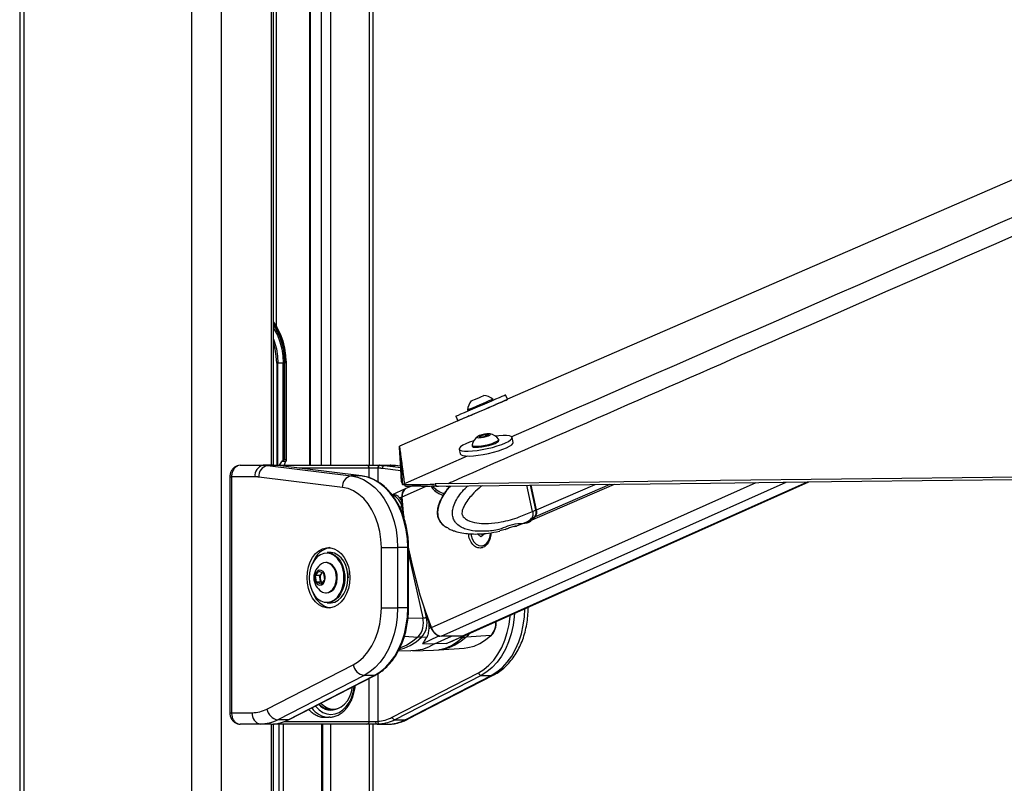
# Paper-space layout 'In Ground Anchor' of a CAD drawing. Header units: millimetres. Extents: x 38476 to 443956, y 10848 to 406945.
# Tile 52 of 71: x 292355 to 309466, y 146284 to 159557. Entities that reach past the tile are written whole.
import ezdxf

# ---------------------------------------------------------------- set-up
doc = ezdxf.new("R2010")
doc.units = ezdxf.units.MM

psp = doc.layouts.new('In Ground Anchor')

# ---------------------------------------------------------------- linework, layer by layer
at = {"color": 7, "linetype": 'Continuous', "lineweight": 25, "ltscale": 50}
for p, q in [((292355.4, 185584.5), (292355.4, 41884.5)), ((296765.6, 151811.2), (296765.6, 181084.5)), ((298500.6, 151811.2), (298500.6, 167925.6)), ((297394.3, 165452), (297394.3, 151811.2)), ((296843.6, 153584.5), (296821.6, 153584.5)), ((296933.8, 153584.5), (296843.6, 153584.5)), ((296931.5, 153535.1), (296931.5, 151893.3)), ((296959.9, 153584.5), (296933.8, 153584.5)), ((296934.7, 151896.1), (296934.7, 153563.1)), ((296959.9, 153563), (296959.9, 153584.5)), ((296959.9, 151909.5), (296959.9, 153563)), ((296983, 153584.5), (296983, 151909.5)), ((296990.4, 153584.5), (296989.5, 153619.9)), ((296990.4, 151902.2), (296990.4, 153584.5)), ((300829.6, 152960.6), (300797.7, 153035.3)), ((300583.7, 152944.3), (300576.4, 152961.3)), ((299933.4, 152665.6), (299967.4, 152586.2)), ((300139.7, 152774.5), (300147, 152757.5)), ((299967.4, 152586.2), (298954.3, 152146.3)), ((300340.6, 152304.2), (300367.3, 152326.9)), ((300396.9, 152302.3), (300340.6, 152304.2)), ((300367.3, 152326.9), (300450.3, 152347.8)), ((300372.5, 152303.1), (300367.3, 152326.9)), ((300479.8, 152323.1), (300396.9, 152302.3)), ((300450.3, 152347.8), (300506.5, 152345.9)), ((300456.9, 152317.4), (300450.3, 152347.8)), ((300506.5, 152345.9), (300479.8, 152323.1)), ((300929.6, 152209.5), (300911.4, 152293.2)), ((300216.1, 152161.3), (300220, 152143.2)), ((300684.2, 152243.9), (300680.3, 152262)), ((299992.8, 152093.9), (300010.9, 152010.2)), ((300230.7, 151976.1), (300231.1, 151974.2)), ((300743.8, 152087), (300743.7, 152087.4)), ((296189.2, 151811.2), (296586.1, 151811.2)), ((296762.8, 151811.2), (296586.1, 151811.2)), ((296663.1, 151806.4), (298115.9, 151626.7)), ((296839.9, 151806.4), (296663.1, 151806.4)), ((296762.8, 151811.2), (296768.5, 151811.2)), ((296768.5, 151811.2), (298389, 151811.2)), ((298292.7, 151626.7), (296839.9, 151806.4)), ((296839.9, 151806.4), (296842.9, 151806.2)), ((298295.7, 151626.5), (296842.9, 151806.2)), ((296931.5, 151893.3), (296913.7, 151878.5)), ((296978.9, 151878.5), (296913.7, 151878.5)), ((296959.9, 151909.5), (296983, 151909.5)), ((296978.9, 151878.5), (296983.6, 151885.4)), ((298389, 151811.2), (298612.3, 151811.2)), ((298612.3, 151811.2), (298619, 151811.2)), ((298619, 151811.2), (298795.8, 151811.2)), ((298696, 151806.4), (298872.8, 151806.4)), ((298975.5, 151794.5), (298885, 151805.7)), ((296007.3, 151611.2), (296007.3, 147511.2)), ((296036.6, 151611.2), (296036.6, 147511.2)), ((296444.6, 151611.2), (296036.6, 151611.2)), ((297962.2, 151427.4), (296509.4, 151607.2)), ((298292.7, 151626.7), (298115.9, 151626.7)), ((298292.7, 151626.7), (298295.7, 151626.5)), ((298576.9, 151761.2), (298428.1, 151761.2)), ((298583.6, 151761.2), (298576.9, 151761.2)), ((298990.4, 151525.5), (299010.2, 151479.4)), ((299010.2, 151479.4), (299010, 151480.1)), ((299043.4, 151485.4), (299040.3, 151494.1)), ((299060.4, 151445.9), (299043.4, 151485.4)), ((299153, 151445.7), (299067.4, 151407.5)), ((299805.3, 151496.2), (299574.1, 151486.9)), ((299574.1, 151486.9), (299591.1, 151447.4)), ((299591.1, 151447.4), (299634, 151448.2)), ((300080.1, 148849), (306067.2, 151523.4)), ((301269.7, 151010.8), (301170.9, 151466.2)), ((301220.6, 150848.8), (302692.5, 151484)), ((301331.3, 151038.5), (301238.3, 151467)), ((301337.4, 151039.7), (301244.7, 151467)), ((298874.1, 151300), (298825.4, 151298.8)), ((299054.5, 151401.6), (298828.8, 151298.9)), ((298955.9, 151243.6), (298996.6, 151262.1)), ((299058, 151402.6), (299057, 151402.5)), ((299009.8, 151087.9), (298994.9, 151087.8)), ((301307.3, 150917.5), (301253, 150894)), ((301269.7, 151010.8), (301269.8, 151010.6)), ((301269.8, 151010.6), (301327.2, 151035.4)), ((300965, 150753.8), (300860.8, 150722.8)), ((300950.9, 150749.7), (300986.1, 150755.6)), ((300975.4, 150752.6), (301156, 150821)), ((300987, 150756.4), (300986.1, 150755.6)), ((301153, 150819.7), (301210.4, 150844.5)), ((301253, 150894), (301249.6, 150892.4)), ((299793.8, 150721.8), (299779.1, 150729.9)), ((300368.3, 150568.7), (300315.6, 150612.9)), ((300382.8, 150612.9), (300315.6, 150612.9)), ((300421.7, 150611.2), (300368.3, 150568.7)), ((300382.8, 150612.9), (300382.9, 150622.6)), ((300402.8, 150596.2), (300382.8, 150612.9)), ((300421.8, 150626), (300421.7, 150611.2)), ((300791.7, 150697.7), (300696.7, 150672.5)), ((300369, 150411.6), (300378.5, 150411.6)), ((297752.5, 150294.7), (297695.9, 150294.7)), ((298639.9, 150381.4), (298922.8, 150381.4)), ((298639.9, 149332.9), (298639.9, 150381.4)), ((298922.8, 150381.4), (298922.8, 149332.9)), ((299099.5, 150381.4), (298922.8, 150381.4)), ((299099.5, 149332.9), (299099.5, 150381.4)), ((299114.2, 149332.9), (299114.2, 150381.4)), ((297688.9, 150119.7), (297675.4, 150119.7)), ((297494.6, 149893.3), (297555.5, 149970.2)), ((297511.3, 149780.3), (297494.6, 149893.3)), ((297568.2, 149893.3), (297494.6, 149893.3)), ((297555.5, 149970.2), (297633.1, 149934.1)), ((297568.2, 149893.3), (297598.6, 149931.8)), ((297576.5, 149836.8), (297568.2, 149893.3)), ((297598.6, 149931.8), (297609.3, 149945.2)), ((297633.1, 149934.1), (297649.7, 149821)), ((297588.8, 149744.1), (297511.3, 149780.3)), ((297584.8, 149780.3), (297511.3, 149780.3)), ((297584.8, 149780.3), (297576.5, 149836.8)), ((297608.6, 149769.2), (297584.8, 149780.3)), ((297649.7, 149821), (297588.8, 149744.1)), ((297675.4, 149594.7), (297688.9, 149594.7)), ((297695.9, 149419.7), (297752.5, 149419.7)), ((298639.9, 149332.9), (298922.8, 149332.9)), ((299099.5, 149332.9), (298922.8, 149332.9)), ((301191, 149332.9), (301191, 149345.3)), ((299439.6, 149163.5), (299424.7, 149163.4)), ((299463.5, 148971.2), (299504.1, 148989.7)), ((299427.9, 148820.5), (299339.5, 148822.3)), ((299358, 148713.6), (299565.5, 148708.8)), ((299565.5, 148708.8), (299861.3, 148840.9)), ((299770.4, 148713.6), (299565.5, 148708.8)), ((299644.7, 148844.4), (299654.7, 148844.2)), ((300041.2, 148840.9), (299681.5, 148840.9)), ((299794.3, 148723.6), (300075.9, 148847.2)), ((300068.6, 148844.4), (300066.9, 148844.3)), ((300068.6, 148844.4), (300075.9, 148847.2)), ((300545.4, 148852.1), (300116.1, 148824.8)), ((298939, 148593.4), (299152.4, 148588.1)), ((299186, 148588.1), (299544, 148597)), ((299544.4, 148598.2), (299639.2, 148603.3)), ((299638.9, 148601.7), (300079.8, 148634.4)), ((296652, 147574.5), (298151.4, 148346.3)), ((298827.3, 147433.5), (300326.7, 148205.3)), ((298341.2, 148158.3), (296841.8, 147386.6)), ((297018.6, 147386.6), (298518, 148158.3)), ((297029.4, 147389.1), (298528.7, 148160.8)), ((298518, 148158.3), (298341.2, 148158.3)), ((300374.1, 148158.3), (298874.8, 147386.6)), ((299051.5, 147386.6), (300550.9, 148158.3)), ((299094.7, 147396.7), (300594, 148168.4)), ((300374.1, 148158.3), (300550.9, 148158.3)), ((296036.6, 147511.2), (296398.1, 147511.2)), ((297752.8, 147573.7), (297804.1, 147573.7)), ((297018.6, 147386.6), (296841.8, 147386.6)), ((297659, 147431.2), (297729.8, 147431.2)), ((297743.1, 147431.4), (297729.8, 147431.2)), ((298428.1, 147361.2), (298545.2, 147361.2)), ((298545.2, 147361.2), (298576.9, 147362.5)), ((298874.8, 147386.6), (299051.5, 147386.6)), ((296539.5, 147311.2), (296189.2, 147311.2)), ((296724, 147311.2), (296539.5, 147311.2)), ((296724, 147311.2), (296757.8, 147312.5)), ((296765.6, 134531.8), (296765.6, 147311.2)), ((298389, 147311.2), (296768.5, 147311.2)), ((297621.6, 134850.1), (297621.6, 147311.2)), ((298564.7, 147311.2), (298389, 147311.2)), ((298500.6, 134687.8), (298500.6, 147311.2)), ((298613.9, 147312.5), (298564.7, 147311.2)), ((298564.7, 147311.2), (298749.2, 147311.2))]:
    psp.add_line(p, q, dxfattribs=at)
at = {"color": 8, "linetype": 'Continuous', "lineweight": 25, "ltscale": 50}
for p, q in [((292424.8, 185584.5), (292424.8, 41884.5)), ((295342.3, 185584.5), (295342.3, 41884.5)), ((295855.3, 185584.5), (295855.3, 41884.5)), ((296731, 151811.2), (296731, 181084.5)), ((298430.2, 167722.8), (298430.2, 151811.2)), ((297753.8, 165708.5), (297753.8, 151811.2)), ((297405, 165459.6), (297405, 151811.2)), ((297599.5, 151811.2), (297599.5, 165598.4)), ((296812.9, 165284.5), (296812.9, 154228.7)), ((296821.6, 153584.5), (296821.6, 151811.2)), ((296843.6, 151811.2), (296843.6, 153584.5)), ((296983, 153584.5), (296990.4, 153584.5)), ((296769.7, 151811.1), (296768.5, 151811.2)), ((298696, 151806.4), (298976.8, 151771.7)), ((298975.6, 151793.7), (298872.8, 151806.4)), ((298885, 151805.7), (298872.8, 151806.4)), ((296007.3, 151611.2), (296036.6, 151611.2)), ((298428.1, 151761.2), (297207.1, 151761.2)), ((298428.1, 151594.6), (298428.1, 151761.2)), ((298576.9, 151761.2), (298576.9, 151524.7)), ((298979.9, 151716.7), (298657.6, 151756.6)), ((299001.8, 151264.4), (299407.8, 151445.8)), ((299010, 151480.1), (299040.9, 151493.6)), ((299509.4, 148992.1), (305152.3, 151512.7)), ((299681.5, 148840.9), (305676.4, 151518.9)), ((299769, 151449.8), (299821.8, 151436.7)), ((300041.2, 148840.9), (306045.8, 151523.2)), ((301327.2, 151035.4), (301233.6, 151466.9)), ((301317.5, 150921.9), (302618.1, 151483.1)), ((301337.4, 151039.7), (302357.8, 151480)), ((299032.9, 151383.8), (299035.4, 151383.9)), ((299033.8, 150913.5), (298994.9, 151087.8)), ((299099.5, 150381.4), (299114.2, 150381.4)), ((299114.2, 150267.4), (299361, 149162.5)), ((298001.7, 149923.2), (298003.4, 149905.1)), ((299099.5, 149332.9), (299114.2, 149332.9)), ((299424.7, 149163.4), (299384.6, 149343)), ((301191, 149332.9), (301163.4, 149332.9)), ((299105.3, 149157), (299361, 149162.5)), ((299039.9, 148839), (299276.7, 148824.8)), ((300017.3, 148821.5), (300055.6, 148822.3)), ((300055.6, 148822.3), (300080.2, 148849.2)), ((298576.9, 148188), (298576.9, 147362.5)), ((298428.1, 147361.2), (298428.1, 148109)), ((296007.3, 147511.2), (296036.6, 147511.2)), ((296963.8, 147361.2), (298428.1, 147361.2)), ((296731, 134471.5), (296731, 147311.2)), ((296863.6, 134670.2), (296863.6, 147311.2)), ((296933.4, 147311.2), (296933.4, 134743.8)), ((297607, 134855.9), (297607, 147311.2)), ((297753.8, 147311.2), (297753.8, 134776.6)), ((298430.2, 147311.2), (298430.2, 134696.6))]:
    psp.add_line(p, q, dxfattribs=at)
at = {"color": 7, "linetype": 'Continuous', "lineweight": 25, "ltscale": 50, "flags": 128}
for points in [[(355895.6, 176868.8), (351517.4, 174967.9), (333994.3, 167359.8), (312649.9, 158092.6), (300829.6, 152960.6)], [(296765.6, 154298.3), (296828.2, 154203.2), (296882.7, 154093.9), (296926.3, 153975.1), (296957.9, 153849), (296977.2, 153718), (296983.2, 153620.6)], [(296765.6, 154194.2), (296778.4, 154173.9), (296832.8, 154071.1), (296876.3, 153958.4), (296908.1, 153838.1), (296927.4, 153712.6), (296933.8, 153584.5)], [(299933.4, 152665.6), (299934.5, 152666.1), (299948.8, 152672.3), (299979.1, 152685.4), (300024.2, 152704.8), (300082.5, 152729.8), (300151.6, 152759.5), (300228.9, 152792.6), (300311.6, 152828), (300396.2, 152864.2), (300479.7, 152899.9), (300558.9, 152933.7), (300630.5, 152964.3), (300692, 152990.5), (300741, 153011.3), (300775.5, 153026), (300794.3, 153033.9), (300797.7, 153035.3)], [(300202.3, 152930.2), (300207.5, 152932.4), (300228.2, 152941.4), (300261.6, 152955.7), (300302.6, 152973.2), (300344.9, 152991.3), (300382.1, 153007.2), (300408.6, 153018.5), (300420.3, 153023.4), (300420.6, 153023.5)], [(300166.6, 152669.6), (300134.9, 152656.1), (300073.4, 152629.9), (300024.5, 152609.1), (299990, 152594.4), (299971.2, 152586.5), (299968.9, 152585.7), (299983.2, 152591.9), (300013.5, 152605), (300058.6, 152624.4), (300116.9, 152649.4), (300186, 152679), (300263.4, 152712.2), (300346, 152747.5), (300430.6, 152783.7), (300514.1, 152819.4), (300593.3, 152853.2), (300664.9, 152883.8), (300726.4, 152910), (300775.4, 152930.9), (300809.9, 152945.5), (300828.7, 152953.4), (300831, 152954.3), (300816.7, 152948.1), (300786.4, 152935), (300741.3, 152915.6), (300683, 152890.6), (300624.7, 152865.6)], [(300139.7, 152774.5), (300143.7, 152776.3), (300162.9, 152784.5), (300196.5, 152799), (300242.1, 152818.6), (300296.4, 152841.8), (300355.2, 152867), (300414.2, 152892.2), (300469, 152915.6), (300515.7, 152935.5), (300550.6, 152950.4), (300571.2, 152959.2), (300576.4, 152961.3)], [(300182, 152676.8), (300183.6, 152677.5), (300199.7, 152684.4), (300230.6, 152697.7), (300274, 152716.4), (300326.8, 152739), (300385, 152763.9), (300444.4, 152789.3), (300500.4, 152813.2), (300549, 152834), (300586.5, 152849.9), (300610.2, 152860), (300618.3, 152863.4)], [(300054.1, 152160.2), (300016.8, 152134.9), (299996.3, 152111.9), (299993.3, 152092), (300007.9, 152075.9), (300039.6, 152064.5), (300087.2, 152057.9), (300148.8, 152056.6), (300222, 152060.5), (300304.1, 152069.6), (300391.8, 152083.4), (300481.9, 152101.4), (300570.8, 152123), (300655.2, 152147.3), (300731.8, 152173.4), (300797.6, 152200.2), (300850.1, 152226.8), (300887.4, 152252.1), (300907.9, 152275.2), (300910.9, 152295.1), (300896.3, 152311.1), (300864.6, 152322.6), (300817, 152329.1), (300755.5, 152330.4), (300682.2, 152326.5), (300618.7, 152319.9)], [(300336.7, 152290.5), (300372.9, 152292.1), (300416.7, 152298.8), (300461.6, 152309.4), (300500.7, 152322.4), (300528.1, 152335.9), (300539.5, 152347.6), (300533.3, 152356), (300510.4, 152359.6), (300474.3, 152357.9), (300430.4, 152351.3), (300385.5, 152340.7), (300346.4, 152327.6), (300319.1, 152314.2), (300307.6, 152302.5), (300313.8, 152294.1), (300336.7, 152290.5)], [(298954.3, 152146.3), (298954.9, 152141.5), (298957.6, 152122.2), (298960.2, 152102.8), (298962.8, 152083.5), (298968, 152045), (298970.6, 152025.7), (298973.2, 152006.4), (298975.8, 151987.2), (298978.4, 151968), (298980.9, 151948.7), (298983.5, 151929.5), (298986, 151910.4), (298988.6, 151891.2), (298991.1, 151872), (298993.7, 151852.9), (298996.2, 151833.7), (298998.7, 151814.6), (299001.2, 151795.5), (299003.7, 151776.4), (299006.2, 151757.3), (299008.7, 151738.3), (299011.2, 151719.2), (299016.2, 151681.1), (299018.7, 151662.1), (299021.1, 151643.1), (299023.6, 151624.1), (299026, 151605.1), (299028.5, 151586.1), (299030.9, 151567.1), (299033.4, 151548.1), (299035.8, 151529.2), (299038.1, 151511.6), (299040.3, 151494.1)], [(298990.4, 151525.5), (298990.2, 151530.1), (298989.2, 151548.4), (298988.2, 151566.7), (298987.2, 151585), (298986.2, 151603.3), (298985.2, 151621.7), (298984.2, 151640), (298983.2, 151658.4), (298982.2, 151676.7), (298981.2, 151695.1), (298980.1, 151713.5), (298979.1, 151731.9), (298978.1, 151750.3), (298977, 151768.7), (298976, 151787.2), (298974.9, 151805.6), (298973.8, 151824.1), (298972.8, 151842.5), (298971.7, 151861), (298970.6, 151879.5), (298969.5, 151898), (298968.4, 151916.6), (298967.3, 151935.1), (298965.1, 151972.2), (298964, 151990.8), (298962.8, 152009.4), (298961.7, 152028), (298960.5, 152046.6), (298959.4, 152065.3), (298958.2, 152083.9), (298957, 152102.6), (298955.9, 152121.3), (298954.3, 152146.3)], [(300010.9, 152010.2), (300011.5, 152008.3), (300026.1, 151992.3), (300057.8, 151980.8), (300105.3, 151974.2), (300166.9, 151972.9), (300240.1, 151976.8), (300322.2, 151985.9), (300410, 151999.7), (300500.1, 152017.7), (300589, 152039.3), (300673.4, 152063.6), (300749.9, 152089.7), (300815.8, 152116.5), (300868.3, 152143.1), (300905.6, 152168.4), (300926.1, 152191.5), (300929.6, 152209.5)], [(300248.2, 152239.5), (300172.4, 152213.7), (300106.6, 152186.8), (300054.1, 152160.2)], [(300216.3, 152166.6), (300219.6, 152155.4), (300239.3, 152146.6), (300274.5, 152142.6)], [(300220, 152143.2), (300223.5, 152137.2), (300243.2, 152128.4), (300278.4, 152124.4)], [(300274.5, 152142.6), (300322.5, 152143.8), (300379.9, 152150), (300442.4, 152160.7), (300505.2, 152175.3), (300563.9, 152192.6), (300614, 152211.2), (300651.7, 152229.9), (300674.4, 152247.3), (300680.3, 152262), (300677.9, 152266.8)], [(300278.4, 152124.4), (300326.5, 152125.6), (300383.9, 152131.8), (300446.3, 152142.6), (300509.2, 152157.1), (300567.8, 152174.4), (300617.9, 152193), (300655.7, 152211.8), (300678.3, 152229.1), (300684.2, 152243.8), (300684.2, 152243.9)], [(296586.1, 151811.2), (296595.7, 151811.1), (296605.3, 151810.9), (296615, 151810.5), (296624.6, 151810), (296634.3, 151809.3), (296643.9, 151808.5), (296653.5, 151807.5), (296663.1, 151806.4)], [(296839.9, 151806.4), (296830.3, 151807.5), (296820.7, 151808.5), (296811, 151809.3), (296801.4, 151810), (296791.8, 151810.5), (296782.1, 151810.9), (296772.5, 151811.1), (296762.8, 151811.2)], [(298619, 151811.2), (298628.6, 151811.1), (298638.3, 151810.9), (298647.9, 151810.5), (298657.6, 151810), (298667.2, 151809.3), (298676.8, 151808.5), (298686.4, 151807.5), (298696, 151806.4)], [(298872.8, 151806.4), (298863.2, 151807.5), (298853.6, 151808.5), (298844, 151809.3), (298834.3, 151810), (298824.7, 151810.5), (298815.1, 151810.9), (298805.4, 151811.1), (298795.8, 151811.2)], [(299010, 151480.1), (299009.8, 151484.7), (299008.8, 151503), (299007.8, 151521.3), (299006.9, 151539.6), (299005.9, 151558), (299004.9, 151576.3), (299003.9, 151594.6), (299002.9, 151613), (299001.9, 151631.4), (299000.9, 151649.8), (298999.9, 151668.1), (298998.8, 151686.5), (298997.8, 151705), (298996.8, 151723.4), (298995.7, 151741.8), (298994.7, 151760.3), (298993.6, 151778.7), (298992.6, 151797.2), (298991.5, 151815.7), (298990.4, 151834.2), (298989.3, 151852.7), (298988.3, 151871.3), (298987.2, 151889.8), (298986.1, 151908.4), (298985.8, 151911.8)], [(299634, 151448.2), (300159.2, 151454.3), (302260.4, 151478.9), (304361.6, 151503.5), (306462.8, 151528.1), (308563.9, 151552.7), (310665.1, 151577.3), (312766.3, 151601.9), (314867.4, 151626.5), (316968.6, 151651.1), (319069.8, 151675.8), (321171, 151700.4), (323272.1, 151725.1), (325373.3, 151749.8), (327474.5, 151774.5), (329575.6, 151799.2), (331676.8, 151823.9), (335879.1, 151873.4)], [(299805.3, 151496.2), (300330.6, 151502.4), (302431.8, 151526.9), (304533, 151551.5), (306634.1, 151576.1), (308735.3, 151600.7), (310836.5, 151625.3), (312937.6, 151649.9), (315038.8, 151674.5), (317140, 151699.1), (319241.1, 151723.8), (321342.3, 151748.4), (323443.5, 151773.1), (325544.7, 151797.8), (327645.8, 151822.5), (329747, 151847.2), (331848.2, 151871.9), (333949.3, 151896.6)], [(296509.4, 151607.2), (296501.3, 151608.1), (296493.2, 151608.9), (296485.1, 151609.6), (296477, 151610.2), (296468.9, 151610.6), (296460.8, 151610.9), (296452.7, 151611.1), (296444.6, 151611.2)], [(298115.9, 151626.7), (298223.9, 151603.7), (298329.1, 151562.1), (298429.8, 151502.5), (298524.6, 151425.8), (298611.9, 151333.1), (298690.5, 151225.9), (298759.2, 151105.8), (298816.9, 150974.7), (298862.7, 150834.5), (298895.9, 150687.3), (298916, 150535.6), (298922.8, 150381.4)], [(299099.5, 150381.4), (299092.8, 150535.6), (299072.7, 150687.3), (299039.4, 150834.5), (298993.6, 150974.7), (298936, 151105.8), (298867.3, 151225.9), (298788.7, 151333.1), (298701.4, 151425.8), (298606.6, 151502.5), (298505.8, 151562.1), (298400.7, 151603.7), (298292.7, 151626.7)], [(298657.6, 151756.6), (298648.4, 151757.7), (298639.1, 151758.6), (298629.9, 151759.4), (298620.7, 151760), (298611.4, 151760.5), (298602.2, 151760.9), (298592.9, 151761.1), (298583.6, 151761.2)], [(298639.9, 150381.4), (298633.2, 150522.6), (298613.1, 150661.2), (298580, 150794.7), (298534.5, 150920.8), (298477.4, 151037), (298409.8, 151141.3), (298332.9, 151231.9), (298248.1, 151306.9), (298156.9, 151365.2), (298061, 151405.6), (297962.2, 151427.4)], [(299009.8, 151087.9), (299007.9, 151109.7), (299006.1, 151131.5), (299004.3, 151153.3), (299002.6, 151175.1), (299001, 151196.9), (298999.5, 151218.6), (298998, 151240.3), (298996.6, 151262.1)], [(299038.1, 150877.5), (299026.1, 150983.1), (299001.8, 151264.4)], [(300198.6, 150618.4), (300202.5, 150592.4), (300220.7, 150531.2), (300249.9, 150479.2), (300287.9, 150440.3), (300331.9, 150417.3), (300378.7, 150412), (300424.8, 150424.7), (300466.7, 150454.6), (300501.4, 150499.3), (300526.3, 150555.6), (300539.5, 150619.3), (300541, 150639.4)], [(299509.4, 148992.1), (299407.9, 149273.4), (299316.9, 149557), (299236.6, 149842.3), (299167.2, 150128.2), (299108.9, 150414.2), (299107.4, 150422.3)], [(297349.4, 149857.2), (297355.8, 149953.6), (297374.5, 150046.8), (297405, 150133.5), (297446.3, 150210.9), (297497, 150276.1), (297555.2, 150327.1), (297619.1, 150362.1), (297686.4, 150379.9), (297754.9, 150379.9), (297822.3, 150362.1), (297886.1, 150327.1), (297944.4, 150276.1), (297995, 150210.9), (298036.3, 150133.5), (298066.8, 150046.8), (298085.6, 149953.6), (298091.9, 149857.2), (298085.6, 149760.7), (298066.8, 149667.5), (298036.3, 149580.8), (297995, 149503.5), (297944.4, 149438.2), (297886.1, 149387.2), (297822.3, 149352.2), (297754.9, 149334.4), (297686.4, 149334.4), (297619.1, 149352.2), (297555.2, 149387.2), (297497, 149438.2), (297446.3, 149503.5), (297405, 149580.8), (297374.5, 149667.5), (297355.8, 149760.7), (297349.4, 149857.2)], [(297878.5, 150190.1), (297871.9, 150197.4), (297819.7, 150242.5), (297762.2, 150271.9), (297701.6, 150284.3), (297640.6, 150279.2), (297581.5, 150256.8), (297526.8, 150218.1), (297478.8, 150164.5), (297439.3, 150098.4), (297410.1, 150022.5), (297392.3, 149939.7), (297386.6, 149853.6), (297393.3, 149767.6), (297412.1, 149685.3), (297442.2, 149610), (297482.4, 149544.9), (297531.1, 149492.5), (297586.2, 149455.1), (297645.6, 149434.1), (297706.7, 149430.4), (297767.1, 149444.2), (297824.2, 149475), (297875.9, 149521.3), (297919.9, 149581.4), (297954.4, 149652.8), (297978, 149732.6), (297987.1, 149787.6)], [(297695.9, 150294.7), (297709, 150294.3), (297771, 150281.6), (297829.8, 150251.6), (297883.2, 150205.4), (297929, 150144.9), (297965.1, 150072.7), (297990.3, 149991.6), (298001.7, 149923.2)], [(298060, 149905.1), (298046.9, 149991.6), (298021.7, 150072.7), (297985.5, 150144.9), (297939.8, 150205.4), (297886.4, 150251.6), (297827.5, 150281.6), (297765.6, 150294.3), (297752.5, 150294.7)], [(297857.1, 149910.7), (297841.1, 149975.4), (297813.9, 150032), (297777.1, 150076.7), (297733.5, 150106.5), (297685.9, 150119.3), (297637.6, 150114.2), (297601.9, 150098.2)], [(297870.6, 149910.7), (297854.6, 149975.4), (297827.3, 150032), (297790.6, 150076.7), (297746.9, 150106.5), (297699.3, 150119.3), (297688.9, 150119.7)], [(297663, 149883.9), (297650.1, 149928.5), (297626.6, 149963.5), (297595.7, 149984.1), (297561.7, 149987.6), (297529.1, 149973.4), (297502.3, 149943.6), (297485, 149902.1), (297479.4, 149854.5), (297486.3, 149807.2), (297504.9, 149766.8), (297532.5, 149738.5), (297565.5, 149726.3), (297599.4, 149731.7), (297629.6, 149754.1), (297652.1, 149790.4), (297663.7, 149835.7), (297663, 149883.9)], [(297611.1, 149944.3), (297605.9, 149939.8), (297598.6, 149931.8)], [(297601.9, 149616.1), (297617.3, 149607.9), (297665, 149595.1), (297713.3, 149600.2), (297759, 149622.8), (297799.1, 149661.4), (297830.7, 149713.3), (297851.7, 149775), (297860.7, 149842.4), (297857.1, 149910.7)], [(297688.9, 149594.7), (297726.7, 149600.2), (297772.5, 149622.8), (297812.5, 149661.4), (297844.1, 149713.3), (297865.2, 149775), (297874.2, 149842.4), (297870.6, 149910.7)], [(298003.4, 149905.1), (298003.9, 149816.6), (297991.9, 149729.7), (297967.7, 149648.1), (297932.3, 149575), (297887.3, 149513.5), (297834.5, 149466), (297776, 149434.6), (297714.2, 149420.4), (297695.9, 149419.7)], [(297752.5, 149419.7), (297770.7, 149420.4), (297832.5, 149434.6), (297891.1, 149466), (297943.9, 149513.5), (297988.9, 149575), (298024.2, 149648.1), (298048.4, 149729.7), (298060.5, 149816.6), (298060, 149905.1)], [(298051.8, 149966.6), (298060, 149904), (298061.9, 149857.2)], [(298151.4, 148346.3), (298243.5, 148403.9), (298329.2, 148478.7), (298407, 148569.2), (298475.4, 148673.7), (298533.1, 148790.4), (298579.2, 148917), (298612.7, 149051.3), (298633.1, 149190.8), (298639.9, 149332.9)], [(298922.8, 149332.9), (298916.2, 149180.6), (298896.5, 149030.5), (298864, 148885), (298819.3, 148746.1), (298762.9, 148616), (298695.7, 148496.5), (298618.8, 148389.5), (298533.1, 148296.6), (298440.1, 148219.2), (298341.2, 148158.3)], [(298518, 148158.3), (298616.9, 148219.2), (298709.9, 148296.6), (298795.5, 148389.5), (298872.5, 148496.5), (298939.7, 148616), (298996.1, 148746.1), (299040.8, 148885), (299073.3, 149030.5), (299092.9, 149180.6), (299099.5, 149332.9)], [(299361, 149162.5), (299369, 149162.6), (299377.1, 149162.8), (299385.1, 149162.9), (299393.1, 149163.1), (299401, 149163.2), (299408.9, 149163.3), (299416.8, 149163.3), (299424.7, 149163.4)], [(299504.1, 148989.7), (299495.8, 149011.4), (299487.6, 149033), (299479.5, 149054.7), (299471.4, 149076.5), (299463.3, 149098.2), (299455.4, 149120), (299447.5, 149141.7), (299439.6, 149163.5)], [(299565.5, 148708.8), (299461, 148652), (299352.5, 148612.9), (299241.5, 148591.8), (299152.4, 148588.1)], [(299339.5, 148822.3), (299331.7, 148822.4), (299323.9, 148822.7), (299316.1, 148822.9), (299308.2, 148823.2), (299300.4, 148823.5), (299292.5, 148823.9), (299284.6, 148824.3), (299276.7, 148824.8)], [(300080.1, 148849), (300064.5, 148843.7), (300041.2, 148840.9)], [(300055.6, 148822.3), (300063.3, 148822.4), (300070.9, 148822.7), (300078.5, 148822.9), (300086, 148823.2), (300093.6, 148823.5), (300101.1, 148823.9), (300108.6, 148824.3), (300116.1, 148824.8)], [(300079.8, 148634.4), (300145.5, 148642.6), (300251.3, 148670), (300354.1, 148714.5), (300452.6, 148775.4), (300545.4, 148852.1)], [(297590.9, 147678.1), (297628, 147642), (297687.3, 147602.5), (297750.8, 147579.5), (297816.2, 147574), (297881.2, 147586), (297943.4, 147615.3), (298000.5, 147660.6), (298050.6, 147720.4), (298091.7, 147792.6), (298122.5, 147874.4), (298141.5, 147961.5)], [(296398.1, 147511.2), (296430.5, 147512.2), (296462.8, 147515.2), (296495, 147520.1), (296527, 147527.1), (296558.8, 147536.1), (296590.3, 147546.9), (296621.4, 147559.8), (296652, 147574.5)], [(296841.8, 147386.6), (296805.3, 147369), (296768.3, 147353.8), (296730.8, 147340.8), (296693, 147330.2), (296654.9, 147321.9), (296616.6, 147315.9), (296578.1, 147312.4), (296539.5, 147311.2)], [(296757.8, 147312.5), (296791.1, 147315.6), (296824.3, 147320.5), (296857.3, 147327.2), (296890.2, 147335.6), (296922.8, 147345.7), (296955.1, 147357.6), (296987, 147371.2), (297018.6, 147386.6)], [(297018.6, 147386.6), (297025.3, 147387.5), (297029.4, 147389.1)], [(298564.7, 147311.2), (298560.9, 147312.1), (298557.2, 147315), (298553.9, 147319.6), (298550.9, 147325.8), (298548.5, 147333.4), (298546.7, 147342), (298545.6, 147351.4), (298545.2, 147361.2)], [(298576.9, 147362.5), (298608.9, 147365.5), (298640.7, 147370.2), (298672.5, 147376.5), (298704, 147384.6), (298735.3, 147394.4), (298766.3, 147405.8), (298797, 147418.8), (298827.3, 147433.5)], [(298874.8, 147386.6), (298843.2, 147371.2), (298811.2, 147357.6), (298778.9, 147345.7), (298746.3, 147335.6), (298713.5, 147327.2), (298680.4, 147320.5), (298647.2, 147315.6), (298613.9, 147312.5)], [(298749.2, 147311.2), (298787.8, 147312.4), (298826.3, 147315.9), (298864.6, 147321.9), (298902.7, 147330.2), (298940.5, 147340.8), (298978, 147353.8), (299015, 147369), (299051.5, 147386.6)]]:
    psp.add_lwpolyline(points, dxfattribs=at)
at = {"color": 8, "linetype": 'Continuous', "lineweight": 25, "ltscale": 50, "flags": 128}
for points in [[(296983, 153584.5), (296976.7, 153714.6), (296958, 153842.3), (296927.1, 153965.1), (296884.7, 154080.9), (296831.5, 154187.4), (296768.6, 154282.7), (296765.6, 154286.6)], [(296765.6, 154241.5), (296800.6, 154188.7), (296856.4, 154083.3), (296901, 153967.8), (296933.5, 153844.5), (296953.3, 153715.8), (296959.9, 153584.5)], [(296765.6, 154002.7), (296784.3, 153952.2), (296817, 153834.3), (296836.9, 153710.9), (296843.6, 153584.5)], [(296821.6, 153584.5), (296815.1, 153707.8), (296795.6, 153828.3), (296765.6, 153937.7)], [(299040.3, 151494.1), (299109.2, 151524.2), (300138.9, 151975)], [(298957, 151087.3), (298963.3, 151087.4), (298971.2, 151087.5), (298979.1, 151087.6), (298987, 151087.7), (298994.9, 151087.8)], [(301331.3, 151038.5), (301331.3, 151038.4), (301331.1, 151037.8), (301330.3, 151037), (301329, 151036.2), (301327.2, 151035.4)], [(297987.1, 149787.6), (297989.8, 149817.5), (297989.3, 149904)], [(300326.7, 148205.3), (300421.7, 148263.7), (300510.9, 148338.1), (300593.1, 148427.3), (300667, 148530), (300731.5, 148644.6), (300785.7, 148769.6), (300828.6, 148902.9), (300859.8, 149042.6), (300878.7, 149186.7), (300880.2, 149206.4)], [(300953.2, 149239), (300949.1, 149180.6), (300929.4, 149030.5), (300897, 148885), (300852.2, 148746.1), (300795.8, 148616), (300728.7, 148496.5), (300651.7, 148389.5), (300566.1, 148296.6), (300473.1, 148219.2), (300374.1, 148158.3)], [(300550.9, 148158.3), (300649.9, 148219.2), (300742.8, 148296.6), (300828.5, 148389.5), (300905.4, 148496.5), (300972.6, 148616), (301029, 148746.1), (301073.8, 148885), (301106.2, 149030.5), (301125.9, 149180.6), (301132.4, 149319.1)], [(300163.8, 148886.4), (300142.8, 148854.5), (300116.1, 148824.8)], [(298954.3, 148612), (299037.4, 148635.2), (299143, 148680.9), (299244.1, 148743.5), (299339.5, 148822.3)], [(299276.7, 148824.8), (299181.5, 148746.2), (299080.6, 148683.8), (298975.2, 148638.2), (298966.8, 148635.3)], [(299544, 148597), (299644.9, 148607), (299753.5, 148635.2), (299859.1, 148680.9), (299960.3, 148743.5), (300055.6, 148822.3)], [(300116.1, 148824.8), (300021, 148746.2), (299920, 148683.8), (299814.6, 148638.2), (299706.3, 148610.1), (299639.1, 148601.7)], [(298518, 148158.3), (298524.6, 148159.2), (298528.8, 148160.9)], [(300594.1, 148168.4), (300577.5, 148161.9), (300550.9, 148158.3)], [(297492.8, 147627.6), (297501.6, 147616.9), (297560.1, 147558.9), (297624.9, 147516.1), (297694, 147490), (297765.2, 147481.2), (297836.4, 147490), (297905.4, 147516.1), (297970.2, 147558.9), (298028.8, 147616.9), (298079.3, 147688.3), (298120.4, 147771.2), (298150.6, 147862.8), (298169.1, 147960.5), (298170.9, 147976.7)], [(299094.7, 147396.7), (299078.2, 147390.2), (299051.5, 147386.6)], [(296768.5, 147311.2), (296774.6, 147312.1), (296779.5, 147314.4)]]:
    psp.add_lwpolyline(points, dxfattribs=at)
at = {"color": 7, "linetype": 'Continuous', "lineweight": 25, "ltscale": 2500}
for centre, radius, start, end in [((300405, 152758.3), 265.8, 49.81912, 86.61669), ((300405, 152758.3), 265.8, 139.69826, 176.49583), ((300472.9, 152097.6), 265.8, 126.17448, 164.95404), ((300472.9, 152097.6), 265.8, 39.5287, 78.30826), ((296621.4, 151636.2), 178.5, 101.42274, 188.04858), ((296700.3, 151618.8), 191.3, 101.2128, 183.47495), ((298382.8, 151766), 45.6, 353.85491, 82.1256), ((298621.1, 151767.4), 44.6, 101.42199, 188.05184), ((298627.8, 151767.4), 44.6, 101.42199, 188.05184), ((298705.3, 151759.5), 47.8, 101.21789, 183.47189), ((298153.1, 151439), 191.3, 101.21275, 183.475), ((299156.2, 151280.7), 160.7, 140.10631, 186.6775), ((299132, 151291.3), 132.9, 119.04766, 191.66733), ((301106.7, 151083), 260.1, 293.51366, 320.49054), ((301116.7, 151087.5), 260.2, 293.52508, 320.48392), ((301193.5, 150997.3), 139, 324.95338, 15.87095), ((301203.6, 151001.7), 139, 324.95338, 15.87095), ((300461.5, 150646.8), 76.9, 198.24735, 220.81801), ((297810.2, 150014.4), 371.8, 99.75796, 161.46048), ((297748.9, 149857.2), 282.3, 121.38869, 238.61131), ((297701.2, 149857.8), 126.5, 144.20795, 189.56847), ((297678.1, 149846.9), 102.1, 185.71314, 228.18196), ((297825.3, 149717.6), 392, 200.2801, 258.50146), ((299006.3, 149071.6), 366.1, 317.60218, 14.36776), ((299066.4, 149071.6), 369.8, 317.60281, 14.36745), ((299726.2, 149063.9), 234.1, 198.46346, 249.63148), ((299713.2, 149050.6), 212.1, 196.02522, 261.39658), ((300545.2, 148862), 9.93, 271.44346, 312.18456), ((298380.7, 148388), 233.1, 190.32011, 260.24225), ((300384, 148215.7), 58.3, 190.31936, 260.24384), ((296574.9, 147486.2), 178.5, 171.95142, 258.57726), ((296881.3, 147616.2), 233.1, 190.319, 260.24253), ((297764.1, 147837.4), 279.2, 220.1367, 298.24516), ((297761.4, 147858.5), 285, 224.04151, 268.27382), ((298382.8, 147356.3), 45.6, 277.87417, 6.14201), ((298623, 147358), 46.3, 174.41443, 258.66836), ((298884.6, 147444), 58.3, 190.3217, 260.24181)]:
    psp.add_arc(centre, radius, start, end, dxfattribs=at)
at = {"color": 8, "linetype": 'Continuous', "lineweight": 25, "ltscale": 2500}
for centre, radius, start, end in [((298745.3, 151056.8), 251.5, 7.06281, 68.97732), ((301049, 151058.4), 260.4, 294.26761, 320.40993), ((297497.5, 149878), 492.5, 3.02679, 39.33279), ((300312, 149067.5), 317.6, 317.29439, 4.78301), ((297748.9, 147822.1), 391.4, 215.41809, 267.20315)]:
    psp.add_arc(centre, radius, start, end, dxfattribs=at)
at = {"color": 7, "linetype": 'Continuous', "lineweight": 25, "ltscale": 2500}
for centre, major_axis, ratio, start_param, end_param in [((295388.6, 153584.5), (1545.3, 0), 0.5824248, 6.228244, 6.2831853), ((297041.2, 151772.4), (180.3, 0), 0.8317888, 2.3561945, 2.8802849), ((296927.2, 151907.6), (23.1, 23.1), 0.4142136, 4.4942228, 4.6250903), ((296942.2, 151884.5), (23.1, 23.1), 0.4142136, 0.3926991, 1.4834977), ((297051.3, 151772.4), (0, 150), 0.6824141, 0.7853982, 1.3094886), ((296965.4, 151884.5), (23.1, 23.1), 0.4142136, 5.1399946, 6.6758844), ((724500, 342354), (434534.3, 197932.8), 0.0001298, 2.9300733, 2.9332398), ((740704, 342354), (450735.9, 197932.8), 0.0001087, 3.3504779, 3.3536444)]:
    psp.add_ellipse(centre, major_axis=major_axis, ratio=ratio, start_param=start_param, end_param=end_param, dxfattribs=at)
at = {"color": 7, "linetype": 'Continuous', "lineweight": 25, "ltscale": 50}
for points, knots in [([(357846.1, 176990.3), (356481.5, 176384.5), (353752.1, 175173.1), (346132.5, 171811.7), (330088.8, 164762.9), (313489.2, 157490), (301761.7, 152353.1), (299828.3, 151506.3), (299805.3, 151496.2)], [0, 0, 0, 0, 0.0708623, 0.1417247, 0.3945383, 0.9001803, 0.9988158, 1, 1, 1, 1]), ([(296934.7, 153563.1), (296934.7, 153563.1), (296934.7, 153563.1), (296934.6, 153563), (296934.5, 153562.9), (296934.3, 153562.3), (296933.9, 153559.8), (296932.9, 153550.6), (296932.1, 153541.9), (296931.5, 153535.1)], [0, 0, 0, 0, 0.0012138, 0.0028454, 0.0058479, 0.018764, 0.0700721, 0.2741732, 1, 1, 1, 1]), ([(296959.9, 153563), (296959.3, 153563), (296956.4, 153563), (296950.4, 153563), (296942.1, 153563.1), (296937, 153563.1), (296934.7, 153563.1)], [0, 0, 0, 0, 0.0901306, 0.4311086, 0.7402696, 1, 1, 1, 1]), ([(296188.8, 151810.8), (296187.8, 151810.9), (296170, 151812.9), (296135.1, 151804), (296089.6, 151781.8), (296051.8, 151746.2), (296024.4, 151701), (296008.8, 151654.4), (296008.9, 151623.6), (296009, 151611.2)], [0, 0, 0, 0, 0.0101759, 0.1831935, 0.3543584, 0.5250382, 0.6993084, 0.8789806, 1, 1, 1, 1]), ([(296189.2, 151811.2), (296171.9, 151808.9), (296137.3, 151804.4), (296091.2, 151769.2), (296056.7, 151717.6), (296039, 151661.5), (296037.3, 151625.1), (296036.6, 151611.2)], [0, 0, 0, 0, 0.21710317, 0.4345763, 0.65162423, 0.86675022, 1, 1, 1, 1]), ([(298885, 151805.7), (298863.1, 151807.9), (298833.4, 151810.9), (298803.6, 151811.1), (298795.8, 151811.2)], [0, 0, 0, 0, 0.7380328, 1, 1, 1, 1]), ([(298455.7, 151586.1), (298455, 151586.4), (298422.2, 151601.7), (298368.4, 151614.9), (298315.2, 151623.4), (298295.7, 151626.5)], [0, 0, 0, 0, 0.0136362, 0.6400789, 1, 1, 1, 1]), ([(299114.2, 150381.4), (299113.9, 150406.2), (299112.9, 150477.9), (299102.7, 150596), (299080, 150733.4), (299046.1, 150866.4), (299001.8, 150993.3), (298947.4, 151112.6), (298883.6, 151222.7), (298811.1, 151322.2), (298730.9, 151409.8), (298643.8, 151483.9), (298552.1, 151544.6), (298487.6, 151572.4), (298455.7, 151586.1)], [0, 0, 0, 0, 0.045983, 0.1328585, 0.2197886, 0.3067501, 0.3937523, 0.480795, 0.5678752, 0.654956, 0.7419855, 0.8288821, 0.9155454, 1, 1, 1, 1]), ([(299010.2, 151479.4), (299013.2, 151478.6), (299016.5, 151477.7), (299044.6, 151478.1), (299046.5, 151478.1)], [0, 0, 0, 0, 0.9299087, 1, 1, 1, 1]), ([(299043.4, 151485.4), (299045.9, 151483.4), (299050.7, 151479.6), (299078.7, 151476.7), (299122.6, 151475.2), (299197.4, 151474.7), (299317.9, 151475.9), (299458, 151479.7), (299544.5, 151485), (299574.1, 151486.9)], [0, 0, 0, 0, 0.120092, 0.2401039, 0.3582331, 0.4762989, 0.6866187, 0.8927785, 1, 1, 1, 1]), ([(299591.1, 151447.4), (299557.3, 151446.7), (299489.6, 151445.5), (299391.8, 151445.7), (299301.3, 151446.2), (299202.6, 151446.5), (299114.4, 151445.5), (299067.1, 151444), (299062.2, 151445.4), (299060.4, 151445.9)], [0, 0, 0, 0, 0.1211438, 0.2421986, 0.3605706, 0.4788782, 0.6810481, 0.8777982, 1, 1, 1, 1]), ([(299507.5, 151446.1), (299514.7, 151432.9), (299538.5, 151389.9), (299597.5, 151344.4), (299661.6, 151309.1), (299698.9, 151296.9), (299714.2, 151292)], [0, 0, 0, 0, 0.1700103, 0.5553657, 0.8181494, 1, 1, 1, 1]), ([(299833.8, 151450.5), (299815.8, 151430.7), (299776.2, 151386.9), (299722.1, 151309.4), (299677.2, 151229), (299646, 151157.1), (299623.8, 151093.3), (299611.8, 151030.1), (299610.1, 150967.5), (299619.8, 150909), (299640.7, 150857.4), (299669.4, 150816.9), (299704.1, 150779.1), (299741.2, 150748.9), (299768.4, 150734.2), (299778.4, 150728.8)], [0, 0, 0, 0, 0.1052881, 0.2325911, 0.3526459, 0.4373071, 0.5087582, 0.5811436, 0.6482309, 0.7119221, 0.7739047, 0.8295997, 0.8792667, 0.9556161, 1, 1, 1, 1]), ([(298874.1, 151300), (298887.3, 151298.2), (298914.2, 151294.5), (298941.9, 151260.7), (298955.9, 151243.6)], [0, 0, 0, 0, 0.491158, 1, 1, 1, 1]), ([(299057, 151402.5), (299057, 151402.5), (299056.9, 151402.7), (299049.6, 151399.4), (299041.7, 151392.9), (299034.3, 151385.2), (299032.9, 151383.8)], [0, 0, 0, 0, 0.0151024, 0.3008762, 0.8711434, 1, 1, 1, 1]), ([(298955.9, 151243.6), (298970.1, 151220.9), (298996.9, 151178), (299005.7, 151116.8), (299009.8, 151087.9)], [0, 0, 0, 0, 0.5281236, 1, 1, 1, 1]), ([(301269.8, 151010.6), (301272.4, 150994.5), (301277.6, 150962.5), (301270.3, 150922.7), (301259.5, 150902.2), (301253.3, 150894.4), (301253, 150894)], [0, 0, 0, 0, 0.3502963, 0.7005746, 0.9859608, 1, 1, 1, 1]), ([(301310.2, 150919.6), (301314.4, 150925.1), (301325.3, 150939.7), (301329.9, 150959.5), (301332.8, 150971.7)], [0, 0, 0, 0, 0.380921, 1, 1, 1, 1]), ([(301332.8, 150971.7), (301333.2, 150972.8), (301337.8, 150986.8), (301336.3, 151010.7), (301332.4, 151032.2), (301331.3, 151038.5)], [0, 0, 0, 0, 0.0581781, 0.7266553, 1, 1, 1, 1]), ([(300965, 150753.8), (300970.1, 150755.3), (300980.2, 150758.4), (300987.3, 150759), (300987, 150757.9), (300986.8, 150757.5)], [0, 0, 0, 0, 0.3983883, 0.7961628, 1, 1, 1, 1]), ([(299794, 150722), (299801.5, 150717.3), (299834.2, 150696.9), (299888.2, 150677.7), (299973.2, 150650.1), (300078.5, 150628.5), (300208, 150616.5), (300350.8, 150616.9), (300511.9, 150633), (300631.1, 150650.8), (300695.4, 150668.6), (300697.6, 150669.2)], [0, 0, 0, 0, 0.0251577, 0.1084698, 0.1650912, 0.2914552, 0.4399495, 0.586113, 0.7691802, 0.992136, 1, 1, 1, 1]), ([(300541.3, 150640.4), (300541.6, 150636.6), (300545.6, 150596.6), (300526.2, 150520.6), (300489.3, 150447.4), (300447.7, 150406), (300412.7, 150384.5), (300374.8, 150373.4), (300322.9, 150373.1), (300258.1, 150400.2), (300196.4, 150471.6), (300160.4, 150552.3), (300158.5, 150606.4), (300157.9, 150623.6)], [0, 0, 0, 0, 0.0140237, 0.1466774, 0.2781016, 0.3435067, 0.409146, 0.4744159, 0.5401189, 0.6713357, 0.8038738, 0.9379671, 1, 1, 1, 1]), ([(300791.7, 150697.7), (300799.3, 150700.7), (300814.7, 150706.9), (300838.1, 150715.8), (300853.1, 150720.7), (300859.8, 150722.5), (300860.8, 150722.8)], [0, 0, 0, 0, 0.3195603, 0.6395855, 0.9471909, 1, 1, 1, 1]), ([(298528.7, 148160.8), (298545.8, 148170.1), (298594.3, 148196.5), (298670.6, 148251.3), (298755.1, 148328.9), (298832.6, 148419.4), (298902.4, 148521.6), (298963.5, 148634.1), (299015.1, 148755.4), (299056.5, 148884), (299087.4, 149018.4), (299107.1, 149156.6), (299113.7, 149262.2), (299114.1, 149321), (299114.2, 149332.9)], [0, 0, 0, 0, 0.049656, 0.1415501, 0.2337106, 0.3261924, 0.4188998, 0.511747, 0.6046612, 0.6975942, 0.7905242, 0.883445, 0.9763604, 1, 1, 1, 1]), ([(300594, 148168.4), (300613.6, 148179.1), (300666.2, 148207.8), (300746.9, 148266.3), (300833.9, 148346.3), (300913.4, 148439.2), (300984.6, 148543.8), (301046.5, 148658.6), (301098.2, 148782.2), (301139.2, 148912.8), (301168.6, 149048.8), (301187.5, 149189.4), (301189.8, 149284.7), (301191, 149332.9)], [0, 0, 0, 0, 0.05432189, 0.1458263, 0.23810909, 0.33151108, 0.42580603, 0.52071445, 0.61597364, 0.71138563, 0.80682251, 0.90225518, 1, 1, 1, 1]), ([(299439.6, 149163.5), (299449.6, 149129.5), (299468.4, 149065), (299465.1, 149001.3), (299463.5, 148971.2)], [0, 0, 0, 0, 0.5281252, 1, 1, 1, 1]), ([(300551.8, 148854.7), (300558.8, 148861.8), (300578.4, 148881.9), (300604.7, 148924.4), (300625.9, 148982.5), (300636.5, 149041.5), (300634.6, 149079.7), (300633.7, 149096.3)], [0, 0, 0, 0, 0.1257636, 0.3562273, 0.5882832, 0.8211363, 1, 1, 1, 1]), ([(299463.5, 148971.2), (299460.2, 148940.9), (299453.6, 148880.3), (299436.5, 148840.4), (299427.9, 148820.5)], [0, 0, 0, 0, 0.4987197, 1, 1, 1, 1]), ([(299427.9, 148820.5), (299403.5, 148784.5), (299376.8, 148745.3), (299359.5, 148716), (299358, 148713.6)], [0, 0, 0, 0, 0.9151132, 1, 1, 1, 1]), ([(299794, 148724.2), (299792.2, 148723.1), (299784.8, 148718.9), (299776.6, 148715.9), (299770.4, 148713.6)], [0, 0, 0, 0, 0.2498569, 1, 1, 1, 1]), ([(297744.2, 147432.6), (297764.3, 147434.1), (297808.8, 147437.2), (297875.6, 147460.8), (297942.8, 147499), (298004.6, 147551.6), (298059.6, 147616.9), (298106.5, 147693.6), (298144.2, 147779.6), (298170.5, 147872.9), (298184, 147942.3), (298185.7, 147980), (298185.9, 147984.4)], [0, 0, 0, 0, 0.0899631, 0.1991694, 0.3089196, 0.4197744, 0.5317811, 0.6446291, 0.7579353, 0.8714142, 0.9849113, 1, 1, 1, 1]), ([(296007.5, 147511.3), (296007.4, 147510.5), (296005.9, 147490.8), (296013.6, 147451.5), (296035.5, 147398.2), (296071.2, 147355.1), (296114.8, 147326.4), (296155.1, 147311.7), (296180.3, 147312.8), (296189.1, 147313.2)], [0, 0, 0, 0, 0.0076161, 0.1935196, 0.3833503, 0.575165, 0.7441612, 0.9103231, 1, 1, 1, 1]), ([(296036.6, 147511.2), (296038.3, 147488.9), (296041.6, 147444.4), (296067.4, 147385), (296105.5, 147339.7), (296148.5, 147314.9), (296177.4, 147312.2), (296189.2, 147311.2)], [0, 0, 0, 0, 0.2122403, 0.4240243, 0.636452, 0.8509521, 1, 1, 1, 1]), ([(297378.4, 147568.7), (297391.6, 147554.4), (297425.2, 147517.9), (297486.9, 147476.2), (297559.9, 147444.4), (297618.3, 147430.4), (297651.1, 147432.6), (297659, 147433.1)], [0, 0, 0, 0, 0.163855, 0.4160736, 0.6682897, 0.9201931, 1, 1, 1, 1]), ([(298749.2, 147311.2), (298771.2, 147311.8), (298828.9, 147313.3), (298921.3, 147329.4), (299014.9, 147358.4), (299071.2, 147385.4), (299094.7, 147396.7)], [0, 0, 0, 0, 0.1853396, 0.4852527, 0.7854048, 1, 1, 1, 1])]:
    psp.add_open_spline(points, degree=3, knots=knots, dxfattribs=at)
at = {"color": 8, "linetype": 'Continuous', "lineweight": 25, "ltscale": 50}
for points, knots in [([(300898.8, 152307.7), (308456.5, 155616.1), (319571.7, 160481.9), (335592.6, 167497.9), (345428.9, 171807.5), (353085.3, 175165.5), (355837.5, 176373.9), (357213.6, 176978)], [0, 0, 0, 0, 0.4029594, 0.5926395, 0.85389, 0.926945, 1, 1, 1, 1]), ([(299731.7, 151319.8), (299726.9, 151321), (299679.8, 151332.2), (299613.5, 151368.2), (299557.8, 151417.5), (299542.5, 151442.9), (299540.3, 151446.6)], [0, 0, 0, 0, 0.0635922, 0.6201949, 0.9453371, 1, 1, 1, 1]), ([(299779.1, 150729.9), (299770, 150734.6), (299733.6, 150753.3), (299684.9, 150799.8), (299648.8, 150861.5), (299629.5, 150918.2), (299620.8, 150984), (299631.4, 151080.9), (299668, 151191.5), (299729.1, 151304), (299790.3, 151392.9), (299831.9, 151436.3), (299845.6, 151450.7)], [0, 0, 0, 0, 0.0451217, 0.1801695, 0.2590657, 0.2933555, 0.3752391, 0.4617836, 0.5949498, 0.7571052, 0.919902, 1, 1, 1, 1]), ([(301249.6, 150892.4), (301249.6, 150892.4), (301249.6, 150783.8), (300935.5, 150822), (300727, 150687.6), (300465.8, 150663.5), (300267.2, 150662.6), (300119.8, 150691.1), (300005.1, 150744.9), (299937.8, 150800), (299900, 150862.2), (299880.4, 150918.9), (299871.8, 150984.7), (299885.1, 151081.6), (299929, 151192.2), (300002.7, 151304.8), (300077.4, 151394.7), (300128.3, 151439), (300145.8, 151454.2)], [0, 0, 0, 0, 0.0000011, 0.125641, 0.2953831, 0.4172327, 0.5055066, 0.6013463, 0.6428781, 0.693126, 0.7224818, 0.7352402, 0.7657056, 0.7979065, 0.8474544, 0.9077887, 0.9683616, 1, 1, 1, 1]), ([(300392.9, 151457.1), (300374.6, 151443.2), (300313.4, 151396.8), (300229, 151314.5), (300140.7, 151210.9), (300081, 151119.2), (300048.1, 151039.6), (300039.1, 150986.8), (300042.1, 150959.2), (300050.2, 150936.7), (300072.5, 150902.9), (300117.9, 150867.7), (300210.1, 150824.1), (300339.3, 150799), (300522.5, 150796.3), (300756.1, 150827.6), (301014, 150898.9), (301192.4, 150976.9), (301269.7, 151010.8)], [0, 0, 0, 0, 0.03464695, 0.1161624, 0.17166709, 0.22820358, 0.26529696, 0.28263955, 0.29423046, 0.29909866, 0.31366988, 0.34965797, 0.38542296, 0.47669872, 0.56496726, 0.68962053, 0.86541153, 1, 1, 1, 1])]:
    psp.add_open_spline(points, degree=3, knots=knots, dxfattribs=at)

doc.saveas('drawing.dxf')
